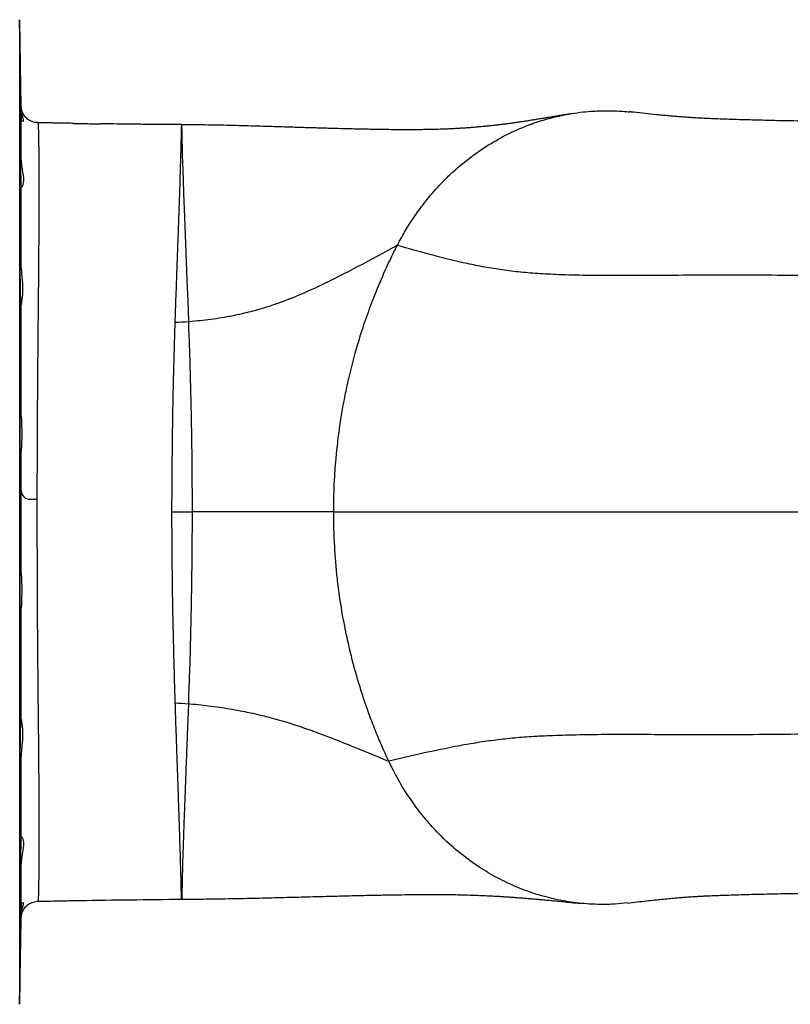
# Model space of a CAD drawing. Header units: millimetres. Extents: x 1152 to 5822, y 850 to 6158.
# Tile 6 of 12: x 3148 to 4059, y 968 to 2132. Entities that reach past the tile are written whole.
import ezdxf

# ---------------------------------------------------------------- set-up
doc = ezdxf.new("R2010")
doc.units = ezdxf.units.MM
doc.header["$LTSCALE"] = 2

msp = doc.modelspace()

# ---------------------------------------------------------------- linework, layer by layer
at = {"color": 7, "linetype": 'Continuous', "lineweight": 25}
for p, q in [((3150, 2030.2), (3148.2, 2132.5)), ((3150, 2030.3), (3150, 2030.2)), ((3339.8, 2008.4), (3339.8, 2008.4)), ((3158.6, 1565.4), (3160.1, 1565.4)), ((3584.6, 1255.6), (3584.6, 1255.7)), ((3339.5, 1092.6), (3339.9, 1092.6)), ((3148.2, 968.2), (3150, 1070.6)), ((3150, 1070.6), (3150, 1070.5))]:
    msp.add_line(p, q, dxfattribs=at)
at = {"color": 8, "linetype": 'Continuous', "lineweight": 25}
for p, q in [((3148.2, 2132.5), (3148.2, 968.2)), ((3150, 2029.8), (3150, 2030.3))]:
    msp.add_line(p, q, dxfattribs=at)
at = {"color": 8, "linetype": 'Continuous', "lineweight": 25, "flags": 128}
msp.add_lwpolyline([(3339.8, 2008.3), (3339.9, 2008.3), (3340.1, 2007.6), (3339.7, 2006.4), (3339.6, 2004.6), (3339.9, 2001.1), (3339.9, 1996.6), (3340.1, 1989.3), (3340.3, 1980.1), (3340.5, 1972.3), (3340.7, 1963.6), (3341, 1953.9), (3341.4, 1943.3), (3341.9, 1926.9), (3342.6, 1908.9), (3343.3, 1888.8), (3344.2, 1867.3), (3345, 1846.2), (3345.9, 1824), (3346.9, 1800.3), (3347.8, 1775.7), (3347.8, 1775.7), (3347.8, 1775.7)], dxfattribs=at)
at = {"color": 7, "linetype": 'Continuous', "lineweight": 25}
msp.add_arc((3160.1, 1575.4), 10, 180.0487, 269.9954, dxfattribs=at)
for points, knots in [([(3148.3, 2118.2), (3148.3, 2118.3), (3148.3, 2118.5), (3148.3, 2117.6), (3148.3, 2115.5), (3148.4, 2111.7), (3148.4, 2106.7), (3148.5, 2100.4), (3148.6, 2093.2), (3148.7, 2085.2), (3148.8, 2076.7), (3149, 2067.8), (3149.1, 2058.8), (3149.3, 2050), (3149.4, 2041.7), (3149.6, 2034), (3149.7, 2027.2), (3149.9, 2021.5), (3149.9, 2018), (3150, 2016.4), (3150, 2016)], [0, 0, 0, 0, 0.002079, 0.063113, 0.124147, 0.185179, 0.24621, 0.307243, 0.368276, 0.429315, 0.490354, 0.5514, 0.612447, 0.673501, 0.734555, 0.795612, 0.85667, 0.917724, 0.978778, 1, 1, 1, 1]), ([(3148.5, 2039.9), (3148.5, 2039.9), (3148.4, 2040.1), (3148.4, 2039.2), (3148.3, 2037.1), (3148.3, 2033.3), (3148.3, 2028.3), (3148.3, 2022.1), (3148.4, 2014.9), (3148.5, 2006.9), (3148.6, 1998.3), (3148.7, 1989.4), (3148.8, 1980.4), (3148.9, 1971.6), (3149.1, 1963.3), (3149.2, 1955.6), (3149.4, 1948.8), (3149.5, 1943.1), (3149.7, 1938.6), (3149.8, 1935.6), (3149.9, 1934.1), (3150, 1933.9), (3150, 1933.9)], [0, 0, 0, 0, 0.001754, 0.055358, 0.108962, 0.16256, 0.216158, 0.269752, 0.323347, 0.376943, 0.430538, 0.484139, 0.537739, 0.591346, 0.644953, 0.698567, 0.752181, 0.805798, 0.859415, 0.913031, 0.966646, 1, 1, 1, 1]), ([(3150, 1966.6), (3150, 1969), (3149.9, 1973.6), (3149.8, 1981.5), (3149.7, 1990), (3149.5, 1998.8), (3149.4, 2007.4), (3149.2, 2015.4), (3149.1, 2022.5), (3148.9, 2028.6), (3148.8, 2033.6), (3148.6, 2037.3), (3148.6, 2038.5), (3148.5, 2039.2)], [0, 0, 0, 0, 0.07816, 0.15632, 0.250048, 0.343775, 0.437518, 0.531261, 0.625012, 0.718762, 0.812511, 0.90626, 1, 1, 1, 1]), ([(3150, 2026.6), (3150, 2027.8), (3150, 2029.5), (3150, 2029.7), (3150, 2029.8)], [0, 0, 0, 0, 0.726795, 1, 1, 1, 1]), ([(3150, 2026.6), (3150.1, 2024.9), (3150.4, 2021.5), (3151.4, 2017.5), (3152.3, 2014.4), (3152.5, 2012.6), (3151.9, 2012.1), (3151, 2012.7), (3150.2, 2014.1), (3150.1, 2015.4), (3150, 2016)], [0, 0, 0, 0, 0.129058, 0.2615144, 0.3985519, 0.5396523, 0.673417, 0.8107753, 0.9047512, 1, 1, 1, 1]), ([(3169.6, 2010.8), (3169, 2010.8), (3167.3, 2010.8), (3164.5, 2011.4), (3161.5, 2012.5), (3158.8, 2014), (3156.5, 2015.8), (3154.6, 2017.8), (3153.1, 2019.9), (3152, 2022), (3151.1, 2024), (3150.6, 2025.8), (3150.3, 2027.4), (3150.1, 2028.5), (3150.1, 2029.2), (3150.1, 2029.5), (3150.1, 2029.6), (3150.1, 2029.6)], [0, 0, 0, 0, 0.056838, 0.168936, 0.274731, 0.374984, 0.470006, 0.559798, 0.644106, 0.722428, 0.793949, 0.857347, 0.909973, 0.947643, 0.975005, 0.996089, 1, 1, 1, 1]), ([(3150, 1966.6), (3150, 1971.9), (3150, 1982.4), (3150, 1995.7), (3150, 2007.3), (3150, 2013.1), (3150, 2016)], [0, 0, 0, 0, 0.247522, 0.495042, 0.747521, 1, 1, 1, 1]), ([(3798, 2021), (3796.2, 2020.7), (3792.3, 2020.1), (3786.5, 2019.1), (3781, 2018.1), (3776.5, 2017.3), (3772.5, 2016.7), (3768.3, 2016), (3763.3, 2015.1), (3757.5, 2014.2), (3751.8, 2013.3), (3746.5, 2012.5), (3741.6, 2011.7), (3736.6, 2011), (3731.5, 2010.3), (3726.1, 2009.5), (3721, 2008.9), (3716.3, 2008.3), (3711.9, 2007.8), (3707.2, 2007.2), (3702.2, 2006.7), (3696.7, 2006.2), (3691.2, 2005.7), (3686, 2005.2), (3681, 2004.8), (3676.5, 2004.5), (3671.9, 2004.2), (3667.1, 2003.9), (3662.1, 2003.6), (3656.9, 2003.3), (3651.9, 2003.1), (3647.5, 2003), (3643.5, 2002.8), (3639.4, 2002.7), (3634.6, 2002.6), (3628.8, 2002.5), (3621.9, 2002.4), (3614.2, 2002.4), (3606.1, 2002.3), (3598.2, 2002.4), (3590.5, 2002.4), (3583, 2002.5), (3575.5, 2002.6), (3568.1, 2002.7), (3560.5, 2002.9), (3551.6, 2003.1), (3540.8, 2003.3), (3527.7, 2003.6), (3512.5, 2004), (3495.3, 2004.5), (3476.3, 2005.1), (3454.1, 2005.8), (3428.8, 2006.5), (3400.4, 2007.4), (3370.7, 2008), (3350.3, 2008.3), (3339.9, 2008.3), (3339.8, 2008.3)], [0, 0, 0, 0, 0.014949, 0.033084, 0.048729, 0.061867, 0.072604, 0.083886, 0.099509, 0.117681, 0.13585, 0.151593, 0.166546, 0.181987, 0.198221, 0.215653, 0.232811, 0.247173, 0.260144, 0.275112, 0.291809, 0.308818, 0.32602, 0.342278, 0.356367, 0.369786, 0.381932, 0.39552, 0.409573, 0.423674, 0.437598, 0.449317, 0.458322, 0.468251, 0.47964, 0.49291, 0.508226, 0.525274, 0.542275, 0.559002, 0.574058, 0.588812, 0.603233, 0.617289, 0.630959, 0.645978, 0.666229, 0.689819, 0.71663, 0.746456, 0.778968, 0.813766, 0.857952, 0.904068, 0.9514, 0.999484, 1, 1, 1, 1]), ([(3751, 2008.3), (3751, 2008.3), (3751, 2008.3), (3751, 2008.3), (3751.1, 2008.3), (3751.2, 2008.4), (3751.7, 2008.5), (3752.8, 2009), (3754.7, 2009.6), (3757.7, 2010.7), (3761.9, 2012.1), (3767.6, 2013.9), (3772.6, 2015.3), (3776.3, 2016.3), (3778.2, 2016.8), (3779.9, 2017.2), (3781.6, 2017.7), (3783.5, 2018.1), (3785.7, 2018.6), (3788, 2019.1), (3790.4, 2019.6), (3792.9, 2020.1), (3795.4, 2020.6), (3798, 2021.1), (3804.3, 2022.1), (3813.7, 2023.4), (3825.4, 2024.4), (3834.6, 2024.8), (3841.3, 2024.9), (3845.4, 2024.9), (3848.1, 2024.8), (3849.7, 2024.8), (3850.9, 2024.8), (3854.7, 2024.6), (3860.9, 2024.3), (3866.7, 2023.7), (3869.6, 2023.4)], [0, 0, 0, 0, 0.000007, 0.000068, 0.000239, 0.000889, 0.003424, 0.013428, 0.030016, 0.053194, 0.091601, 0.140429, 0.19973, 0.220452, 0.23459, 0.249002, 0.263689, 0.278652, 0.298139, 0.318079, 0.338473, 0.359325, 0.380636, 0.402409, 0.424647, 0.540096, 0.638328, 0.719096, 0.768016, 0.806781, 0.82231, 0.83525, 0.845588, 0.853311, 0.928571, 1, 1, 1, 1]), ([(5797, 1791.7), (5796, 1796.1), (5794, 1804.6), (5790.1, 1816.8), (5785.8, 1827.9), (5781.2, 1838), (5776.5, 1847.1), (5770.9, 1856.5), (5764.7, 1866), (5758.3, 1874.5), (5753, 1880.9), (5748.8, 1885.7), (5744.9, 1889.8), (5741.6, 1893.2), (5738.4, 1896.2), (5735.1, 1899.3), (5731.3, 1902.7), (5726.6, 1906.7), (5721.2, 1911), (5715.2, 1915.3), (5709.3, 1919.3), (5703.8, 1922.8), (5698.6, 1925.9), (5693.7, 1928.6), (5689.1, 1931), (5685, 1933), (5680.6, 1935.1), (5675.5, 1937.4), (5670.2, 1939.7), (5664.6, 1941.9), (5658.8, 1944), (5653.2, 1945.8), (5648.1, 1947.5), (5643.9, 1948.7), (5640.7, 1949.7), (5637, 1950.7), (5632, 1952), (5625.5, 1953.6), (5619.9, 1954.9), (5615, 1956), (5611.2, 1956.8), (5606.9, 1957.7), (5602.4, 1958.5), (5598.3, 1959.3), (5594.7, 1960), (5591.1, 1960.6), (5587, 1961.3), (5582.5, 1962.1), (5577.8, 1962.8), (5573.3, 1963.5), (5568.2, 1964.3), (5562.5, 1965.1), (5556, 1966), (5549.3, 1966.8), (5541.9, 1967.8), (5533.6, 1968.8), (5524.9, 1969.7), (5517.1, 1970.6), (5510.6, 1971.2), (5505.8, 1971.7), (5501.3, 1972.1), (5496.8, 1972.5), (5491.8, 1973), (5486.3, 1973.5), (5480.4, 1974), (5470.9, 1974.7), (5457.9, 1975.7), (5441.1, 1976.9), (5423.9, 1978.1), (5407, 1979.1), (5390.5, 1980), (5374, 1980.9), (5357, 1981.7), (5339.4, 1982.5), (5321.8, 1983.3), (5304.8, 1984), (5288, 1984.7), (5270.3, 1985.3), (5250.8, 1986), (5228.8, 1986.7), (5204.8, 1987.5), (5178.8, 1988.3), (5150.8, 1989.1), (5121.5, 1989.9), (5090.8, 1990.7), (5058.9, 1991.4), (5025.7, 1992.2), (4991.9, 1993), (4955, 1993.8), (4914.9, 1994.6), (4871.8, 1995.5), (4828.8, 1996.3), (4786.1, 1997.2), (4743.8, 1998), (4702.2, 1998.8), (4661.3, 1999.6), (4620.8, 2000.5), (4583.1, 2001.2), (4548.5, 2002), (4517.5, 2002.7), (4488.6, 2003.3), (4461.7, 2004), (4436.8, 2004.5), (4412.6, 2005.1), (4389.3, 2005.6), (4367.2, 2006.2), (4347.6, 2006.6), (4333, 2007), (4322.4, 2007.2), (4314.4, 2007.4), (4305.5, 2007.6), (4295.1, 2007.8), (4283.4, 2008.1), (4269.4, 2008.4), (4253.1, 2008.8), (4234.2, 2009.2), (4213.5, 2009.7), (4192, 2010.2), (4170.1, 2010.6), (4148.9, 2011.1), (4128.5, 2011.5), (4109.4, 2011.8), (4091.7, 2012.2), (4075.3, 2012.5), (4060.3, 2012.8), (4047.1, 2013), (4035, 2013.3), (4023.5, 2013.6), (4011.5, 2013.9), (3999.1, 2014.2), (3987.3, 2014.6), (3976.2, 2015), (3966.3, 2015.4), (3957.4, 2015.8), (3949.9, 2016.2), (3943.5, 2016.6), (3937.7, 2017), (3932.2, 2017.4), (3927, 2017.8), (3921.5, 2018.2), (3915.5, 2018.7), (3908.6, 2019.4), (3899.3, 2020.3), (3887.8, 2021.5), (3877.4, 2022.6), (3871, 2023.3), (3869.6, 2023.5)], [0, 0, 0, 0, 0.005304, 0.010234, 0.014809, 0.01905, 0.022981, 0.026625, 0.031617, 0.03615, 0.039549, 0.042673, 0.045266, 0.047335, 0.048909, 0.050677, 0.053026, 0.055695, 0.058857, 0.062392, 0.065666, 0.068589, 0.071163, 0.074115, 0.076435, 0.078709, 0.08182, 0.085172, 0.08894, 0.093091, 0.097658, 0.102621, 0.107004, 0.110501, 0.113125, 0.115389, 0.120916, 0.126861, 0.133812, 0.13716, 0.140923, 0.145102, 0.149568, 0.153588, 0.15675, 0.159801, 0.163754, 0.168195, 0.172451, 0.176475, 0.180269, 0.18606, 0.191465, 0.196904, 0.203104, 0.209914, 0.216753, 0.223445, 0.227464, 0.230908, 0.233881, 0.237036, 0.24049, 0.244244, 0.248294, 0.252569, 0.262951, 0.273452, 0.283783, 0.29345, 0.302502, 0.311352, 0.320098, 0.329453, 0.338271, 0.346549, 0.354302, 0.362262, 0.371398, 0.381259, 0.39185, 0.403124, 0.415066, 0.427678, 0.440186, 0.453296, 0.466887, 0.480431, 0.493867, 0.51081, 0.527581, 0.544183, 0.56062, 0.576897, 0.592732, 0.608425, 0.623981, 0.639383, 0.65219, 0.664319, 0.675724, 0.68642, 0.696417, 0.705722, 0.715805, 0.724935, 0.733112, 0.740336, 0.743434, 0.74667, 0.750495, 0.754912, 0.759926, 0.765538, 0.772928, 0.781165, 0.790259, 0.800222, 0.809863, 0.819723, 0.829127, 0.838055, 0.846473, 0.854367, 0.86173, 0.86856, 0.874364, 0.88045, 0.887005, 0.894019, 0.901488, 0.908056, 0.914829, 0.92138, 0.927554, 0.933082, 0.937953, 0.94302, 0.947841, 0.952739, 0.958358, 0.964716, 0.971811, 0.983952, 0.996354, 1, 1, 1, 1]), ([(3211.7, 2009.9), (3210.5, 2009.9), (3207.9, 2010), (3204.3, 2010), (3201.1, 2010.1), (3197.8, 2010.1), (3192.9, 2010.2), (3185.6, 2010.4), (3177.6, 2010.5), (3171.9, 2010.6), (3169.6, 2010.7)], [0, 0, 0, 0, 0.083756, 0.188871, 0.250992, 0.313375, 0.426113, 0.599559, 0.833708, 1, 1, 1, 1]), ([(3211.7, 2009.9), (3211.7, 2009.9), (3212.5, 2009.9), (3214.7, 2009.8), (3218.2, 2009.8), (3222.1, 2009.7), (3226.3, 2009.6), (3230.7, 2009.5), (3235, 2009.5), (3239.4, 2009.4), (3242.5, 2009.4), (3244, 2009.4), (3244.3, 2009.4)], [0, 0, 0, 0, 0.004708, 0.123633, 0.245992, 0.36509, 0.487639, 0.606767, 0.729352, 0.848461, 0.971023, 1, 1, 1, 1]), ([(3339.8, 2008.4), (3332.7, 2008.4), (3318.9, 2008.5), (3298.9, 2008.7), (3280.4, 2008.9), (3264, 2009.1), (3252.2, 2009.3), (3245.9, 2009.4), (3244.3, 2009.4)], [0, 0, 0, 0, 0.221344, 0.435637, 0.628701, 0.800542, 0.951162, 1, 1, 1, 1]), ([(3594.8, 1865.8), (3595.8, 1867.7), (3599.7, 1875.1), (3608.9, 1891.1), (3620.4, 1907.9), (3634.5, 1925.7), (3647.1, 1939.7), (3663.9, 1955.9), (3678.6, 1968), (3697.3, 1981.3), (3717.2, 1993.4), (3736.6, 2002.7), (3748.1, 2007.2), (3750.7, 2008.2), (3751, 2008.3)], [0.610202, 0.610202, 0.610202, 0.610202, 0.6151066, 0.62912, 0.6532242, 0.6652244, 0.6877111, 0.7032, 0.7293842, 0.7414229, 0.7690106, 0.796953, 0.8045209, 0.8053762, 0.8053762, 0.8053762, 0.8053762]), ([(3150, 1966.6), (3150, 1964.2), (3150.2, 1961.9), (3150.8, 1957.5), (3151.2, 1955.3), (3151.8, 1951.3), (3152.2, 1949.4), (3152.6, 1946), (3152.8, 1944.4), (3152.8, 1942.2), (3152.7, 1941.5), (3152.6, 1940.2), (3152.5, 1939.6), (3152.2, 1937.9), (3151.8, 1937), (3151.3, 1935.8), (3151.2, 1935.5), (3150.8, 1934.9), (3150.7, 1934.7), (3150.2, 1934.1), (3150, 1933.9), (3150, 1933.9)], [0, 0, 0, 0, 0.125, 0.125, 0.25, 0.25, 0.375, 0.375, 0.5, 0.5, 0.5625, 0.5625, 0.625, 0.625, 0.75, 0.75, 0.8125, 0.8125, 0.875, 0.875, 1, 1, 1, 1]), ([(3150, 1839.3), (3150, 1846.8), (3150, 1861.3), (3150, 1881.3), (3150, 1899.9), (3150, 1917.6), (3150, 1928.4), (3150, 1933.9)], [0, 0, 0, 0, 0.21429, 0.409472, 0.604655, 0.802327, 1, 1, 1, 1]), ([(3150, 1839.3), (3150, 1841.7), (3149.9, 1846.7), (3149.8, 1854.5), (3149.7, 1862.5), (3149.6, 1870.5), (3149.4, 1877.6), (3149.3, 1883.8), (3149.1, 1888.7), (3149, 1892.4), (3148.8, 1894.6), (3148.7, 1895.3), (3148.6, 1894.5), (3148.5, 1892.2), (3148.4, 1888.5), (3148.3, 1883.4), (3148.3, 1877.2), (3148.3, 1870), (3148.3, 1862), (3148.4, 1853.4), (3148.4, 1844.6), (3148.5, 1835.6), (3148.6, 1826.8), (3148.7, 1818.5), (3148.9, 1810.8), (3149, 1804), (3149.2, 1798.3), (3149.3, 1793.8), (3149.5, 1790.7), (3149.6, 1789), (3149.8, 1788.9), (3149.9, 1790.2), (3150, 1792.2), (3150, 1794.1), (3150, 1795)], [0, 0, 0, 0, 0.026569, 0.053139, 0.085307, 0.117475, 0.149649, 0.181823, 0.213999, 0.246176, 0.278353, 0.31053, 0.342704, 0.374878, 0.407048, 0.439218, 0.471384, 0.50355, 0.535713, 0.567877, 0.600041, 0.632205, 0.664372, 0.696538, 0.728708, 0.760879, 0.793053, 0.825228, 0.857405, 0.889582, 0.921759, 0.953935, 0.976968, 1, 1, 1, 1]), ([(3347.8, 1775.7), (3348.2, 1775.7), (3357.1, 1776.4), (3374.3, 1778.2), (3395.3, 1781.6), (3414.2, 1785.6), (3424.7, 1788.3), (3436.6, 1791.7), (3442.1, 1793.4), (3466, 1801.5), (3484.6, 1809.2), (3532.5, 1832.1), (3563.9, 1849), (3594.8, 1865.8)], [0.5154863, 0.5154863, 0.5154863, 0.5154863, 0.5177175, 0.5640664, 0.6099118, 0.6335626, 0.6709803, 0.6709803, 0.7031813, 0.7031813, 0.8125533, 0.8140428, 1, 1, 1, 1]), ([(3519.5, 1550.4), (3519.5, 1551.2), (3519.5, 1552), (3519.5, 1554.4), (3519.6, 1567.5), (3520.2, 1586.3), (3522.4, 1616.5), (3525.9, 1648.2), (3531.3, 1680.1), (3538, 1711.9), (3544.5, 1737.3), (3552.8, 1764.7), (3560.7, 1787.9), (3570.7, 1813.9), (3581.1, 1838), (3589.5, 1855.4), (3593.8, 1863.8), (3594.7, 1865.5)], [0.8055834, 0.8055834, 0.8055834, 0.8055834, 0.8068936, 0.8068936, 0.8095116, 0.8278542, 0.8368292, 0.8577143, 0.8789931, 0.8898739, 0.9123058, 0.9246114, 0.94164, 0.9581186, 0.979028, 0.9957519, 1, 1, 1, 1]), ([(3150, 1839.3), (3150.1, 1836.6), (3150.4, 1831.1), (3151.3, 1823.1), (3151.8, 1815.4), (3151.7, 1808.4), (3151, 1802.4), (3150.2, 1798), (3150.1, 1795.8), (3150, 1795)], [0, 0, 0, 0, 0.148316, 0.296778, 0.452954, 0.609069, 0.758066, 0.907085, 1, 1, 1, 1]), ([(3150.1, 1664.1), (3150.1, 1672.8), (3150.1, 1690.2), (3150.1, 1714.1), (3150.1, 1736.1), (3150.1, 1756.1), (3150, 1775.8), (3150, 1788.6), (3150, 1795)], [0, 0, 0, 0, 0.190519, 0.381594, 0.535602, 0.689612, 0.844809, 1, 1, 1, 1]), ([(3328.3, 1550.4), (3328.3, 1561.7), (3328.4, 1584.4), (3328.7, 1618.3), (3329.1, 1651.7), (3329.6, 1681.4), (3330.2, 1707.6), (3330.8, 1730.3), (3331.4, 1752.8), (3331.9, 1767.5), (3332.1, 1774.9)], [0, 0, 0, 0, 0.147521, 0.295582, 0.441114, 0.587156, 0.690013, 0.792871, 0.896436, 1, 1, 1, 1]), ([(3347.8, 1775.7), (3347.8, 1775.7), (3347.8, 1766.2), (3348.9, 1746.1), (3349.6, 1716), (3350.5, 1684.7), (3351.2, 1652.2), (3351.7, 1618.6), (3352, 1584.6), (3352, 1561.8), (3352, 1550.4)], [0, 0, 0, 0, 0.000001, 0.137546, 0.275197, 0.412741, 0.558548, 0.704354, 0.852177, 1, 1, 1, 1]), ([(3150.1, 1664.1), (3150.1, 1664.3), (3150.1, 1667.4), (3150, 1673.3), (3149.9, 1681.2), (3149.8, 1688.4), (3149.6, 1694.5), (3149.5, 1699.5), (3149.3, 1703.1), (3149.2, 1705.3), (3149, 1706), (3148.9, 1705.2), (3148.7, 1702.9), (3148.6, 1699.2), (3148.5, 1694.2), (3148.4, 1688), (3148.4, 1680.8), (3148.3, 1672.8), (3148.3, 1664.2), (3148.3, 1655.3), (3148.4, 1646.3), (3148.4, 1637.6), (3148.5, 1629.2), (3148.6, 1621.5), (3148.7, 1614.7), (3148.8, 1609), (3149, 1604.5), (3149.1, 1601.5), (3149.3, 1599.8), (3149.4, 1599.7), (3149.6, 1601), (3149.7, 1603.9), (3149.9, 1608.4), (3150, 1614.8), (3150.1, 1620.4), (3150.1, 1623.2)], [0, 0, 0, 0, 0.001937, 0.032745, 0.063553, 0.094365, 0.125177, 0.155995, 0.186812, 0.217633, 0.248454, 0.279276, 0.310098, 0.340917, 0.371736, 0.402551, 0.433366, 0.464178, 0.494989, 0.525798, 0.556607, 0.587416, 0.618225, 0.649036, 0.679847, 0.710661, 0.741476, 0.772294, 0.803113, 0.833934, 0.864755, 0.895577, 0.926398, 0.964856, 1, 1, 1, 1]), ([(3150.1, 1664.1), (3150.2, 1661.3), (3150.3, 1655.5), (3150.8, 1646.7), (3150.7, 1638), (3150.3, 1630.1), (3150.2, 1625.3), (3150.1, 1623.2)], [0, 0, 0, 0, 0.201163, 0.40792, 0.611825, 0.82188, 1, 1, 1, 1]), ([(3150.1, 1477.6), (3150.1, 1489.6), (3150.1, 1513.8), (3150.1, 1538.3), (3150.1, 1562.7), (3150.1, 1587.1), (3150.1, 1611.1), (3150.1, 1623.2)], [0, 0, 0, 0, 0.249328, 0.500004, 0.503437, 0.751059, 1, 1, 1, 1]), ([(3160.1, 1565.4), (3160.2, 1565.4), (3160.5, 1565.4), (3162, 1565.4), (3164.5, 1565.4), (3166.6, 1565.4), (3167.7, 1565.4)], [0, 0, 0, 0, 0.225894, 0.484079, 0.742036, 1, 1, 1, 1]), ([(3332.2, 1324.6), (3331.8, 1335.6), (3331.2, 1357.7), (3330.3, 1391.7), (3329.5, 1426.1), (3329, 1456.6), (3328.7, 1483), (3328.5, 1505.4), (3328.3, 1527.8), (3328.3, 1542.8), (3328.3, 1550.4)], [0, 0, 0, 0, 0.154117, 0.308829, 0.460588, 0.612923, 0.709386, 0.805849, 0.902924, 1, 1, 1, 1]), ([(3328.3, 1550.4), (3332.3, 1550.4), (3336.4, 1550.4), (3344.3, 1550.4), (3348.2, 1550.4), (3352, 1550.4)], [0, 0, 0, 0, 0.5, 0.5, 1, 1, 1, 1]), ([(3352, 1550.4), (3352, 1540.3), (3352, 1520.2), (3351.7, 1490.2), (3351.3, 1458.6), (3350.7, 1425.6), (3349.8, 1391), (3349, 1357.1), (3347.7, 1334.5), (3347.7, 1323.7), (3347.7, 1323.7)], [0, 0, 0, 0, 0.1290084, 0.2581143, 0.387125, 0.5391799, 0.6912379, 0.8456185, 0.9999994, 1, 1, 1, 1]), ([(3519.5, 1550.4), (3498.4, 1550.4), (3477, 1550.4), (3442.7, 1550.4), (3428.6, 1550.4), (3409.3, 1550.4), (3404.9, 1550.4), (3395, 1550.4), (3386.2, 1550.4), (3370.4, 1550.4), (3359.6, 1550.4), (3352.2, 1550.4), (3352, 1550.4)], [0.5627258, 0.5627258, 0.5627258, 0.5627258, 0.748683, 0.7501725, 0.8595445, 0.8595445, 0.8917454, 0.8917454, 0.9291632, 0.952814, 0.9986594, 1, 1, 1, 1]), ([(3519.5, 1550.4), (3573.6, 1550.4), (3629.7, 1550.4), (3684.4, 1550.4), (3756.8, 1550.4), (3835.7, 1550.4), (3924.4, 1550.4), (4108.5, 1550.4), (4327.8, 1550.4), (4556, 1550.4), (4775.3, 1550.4), (5048.3, 1550.4), (5290.2, 1550.4), (5472.7, 1550.4), (5615.5, 1550.4), (5706.4, 1550.4), (5788, 1550.4), (5821.4, 1550.4), (5822.4, 1550.4)], [0.4317293, 0.4317293, 0.4317293, 0.4317293, 0.4748302, 0.4776449, 0.4776449, 0.5357062, 0.5357062, 0.5367961, 0.6582623, 0.6594469, 0.6594469, 0.7760639, 0.8052981, 0.8052981, 0.889734, 0.9123045, 0.9123045, 1, 1, 1, 1]), ([(3584.6, 1255.7), (3580.6, 1264.1), (3573.9, 1279.2), (3565.2, 1300.9), (3557.3, 1322.6), (3550.7, 1342.8), (3543.2, 1368.5), (3536, 1397), (3529.1, 1432.5), (3524.7, 1462.6), (3521.6, 1492.8), (3519.9, 1520), (3519.5, 1541.3), (3519.5, 1550.4)], [0, 0, 0, 0, 0.0208494, 0.036532, 0.0494982, 0.0680069, 0.0785372, 0.1007779, 0.1222751, 0.1432614, 0.1536356, 0.1742915, 0.1898169, 0.1898169, 0.1898169, 0.1898169]), ([(3150.1, 1477.6), (3150.1, 1479.7), (3150, 1484.1), (3149.9, 1489.8), (3149.8, 1494.6), (3149.7, 1498.3), (3149.5, 1500.5), (3149.4, 1501.2), (3149.2, 1500.4), (3149.1, 1498.1), (3148.9, 1494.4), (3148.8, 1489.3), (3148.6, 1483.1), (3148.5, 1475.9), (3148.5, 1467.9), (3148.4, 1459.4), (3148.3, 1450.5), (3148.3, 1441.5), (3148.3, 1432.7), (3148.3, 1424.4), (3148.4, 1416.7), (3148.5, 1409.9), (3148.6, 1404.2), (3148.7, 1399.7), (3148.8, 1396.6), (3148.9, 1394.9), (3149.1, 1394.8), (3149.2, 1396.2), (3149.4, 1399), (3149.6, 1403.6), (3149.7, 1409.7), (3149.9, 1417.1), (3150, 1424.1), (3150, 1430.6), (3150.1, 1434.6), (3150.1, 1436.6)], [0, 0, 0, 0, 0.028138, 0.056276, 0.087085, 0.117895, 0.14871, 0.179524, 0.210343, 0.241162, 0.271982, 0.302801, 0.333619, 0.364437, 0.395251, 0.426065, 0.456875, 0.487686, 0.518493, 0.549301, 0.580107, 0.610914, 0.641723, 0.672531, 0.703343, 0.734155, 0.764971, 0.795787, 0.826606, 0.857425, 0.895885, 0.926697, 0.95751, 0.978755, 1, 1, 1, 1]), ([(3150.1, 1477.6), (3150.2, 1475.1), (3150.3, 1470.1), (3150.8, 1461.8), (3150.7, 1453.1), (3150.3, 1444.6), (3150.2, 1439.1), (3150.1, 1436.6)], [0, 0, 0, 0, 0.201182, 0.407961, 0.611881, 0.821951, 1, 1, 1, 1]), ([(3150, 1305.7), (3150, 1312.6), (3150, 1326.3), (3150.1, 1347.6), (3150.1, 1369.4), (3150.1, 1391.6), (3150.1, 1414), (3150.1, 1429), (3150.1, 1436.6)], [0, 0, 0, 0, 0.166546, 0.333098, 0.501167, 0.669236, 0.834437, 1, 1, 1, 1]), ([(3347.7, 1323.7), (3348.3, 1323.7), (3357.5, 1322.9), (3375, 1321), (3395.8, 1317.9), (3414.5, 1314.4), (3424.9, 1312.2), (3436.5, 1309.4), (3441.8, 1308), (3464.9, 1301.8), (3482.5, 1296.1), (3527.3, 1279.4), (3556.2, 1267.5), (3584.6, 1255.6)], [0.5143218, 0.5143218, 0.5143218, 0.5143218, 0.5177175, 0.5640664, 0.6099118, 0.6335626, 0.6709803, 0.6709803, 0.7031813, 0.7031813, 0.8125533, 0.8140428, 1, 1, 1, 1]), ([(3866.5, 1088), (3870.5, 1088.4), (3878.1, 1089.3), (3888.8, 1090.5), (3898.5, 1091.6), (3907.2, 1092.5), (3915, 1093.3), (3921.8, 1093.9), (3927.5, 1094.3), (3932.3, 1094.7), (3936.1, 1095), (3939.8, 1095.3), (3943.7, 1095.5), (3948.1, 1095.8), (3952.7, 1096.1), (3957.2, 1096.3), (3962.2, 1096.5), (3968.5, 1096.8), (3976.9, 1097.1), (3987, 1097.5), (3998.3, 1097.8), (4014.3, 1098.3), (4035, 1098.8), (4061, 1099.3), (4087.4, 1099.8), (4113.7, 1100.3), (4139.2, 1100.7), (4163.9, 1101.2), (4187.8, 1101.7), (4211.9, 1102.3), (4237.3, 1102.8), (4264.8, 1103.4), (4293, 1104.1), (4321.5, 1104.8), (4350.2, 1105.5), (4380.7, 1106.2), (4413, 1107), (4447.1, 1107.8), (4482.3, 1108.6), (4518.7, 1109.4), (4555.8, 1110.3), (4593.4, 1111.1), (4630.6, 1111.9), (4667.4, 1112.6), (4703.8, 1113.4), (4739.5, 1114.1), (4773.9, 1114.7), (4806.8, 1115.4), (4838.3, 1116), (4870, 1116.6), (4901.7, 1117.3), (4933.2, 1117.9), (4962.6, 1118.6), (4990.9, 1119.2), (5019.2, 1119.8), (5048.9, 1120.5), (5080.4, 1121.3), (5113.6, 1122.1), (5142.9, 1122.9), (5167.9, 1123.6), (5188.5, 1124.2), (5209.5, 1124.9), (5230.9, 1125.5), (5252.3, 1126.3), (5273.1, 1127), (5293.6, 1127.8), (5312.9, 1128.5), (5330.8, 1129.3), (5346.5, 1130), (5360.2, 1130.7), (5372, 1131.3), (5381.9, 1131.8), (5389.5, 1132.2), (5395.8, 1132.5), (5401.6, 1132.9), (5408.5, 1133.2), (5416.3, 1133.7), (5425, 1134.2), (5433.9, 1134.8), (5445, 1135.6), (5457.4, 1136.4), (5471.1, 1137.5), (5482.4, 1138.4), (5492, 1139.2), (5499.7, 1139.9), (5506.8, 1140.6), (5513.2, 1141.2), (5519.5, 1141.9), (5526.3, 1142.6), (5532.6, 1143.3), (5538, 1143.9), (5542.3, 1144.4), (5546.1, 1144.9), (5549.7, 1145.4), (5553.5, 1145.8), (5557.8, 1146.4), (5562.9, 1147.1), (5568.3, 1147.9), (5573.6, 1148.6), (5578.5, 1149.4), (5583.4, 1150.2), (5588.1, 1150.9), (5592.8, 1151.7), (5597.1, 1152.5), (5600.9, 1153.2), (5604.4, 1153.8), (5607.7, 1154.5), (5610.9, 1155.1), (5614.2, 1155.8), (5618, 1156.6), (5622.8, 1157.7), (5628.8, 1159.1), (5636.2, 1160.9), (5642.7, 1162.7), (5648.3, 1164.3), (5652, 1165.5), (5655.2, 1166.5), (5657.8, 1167.4), (5660.4, 1168.3), (5663.9, 1169.5), (5668.9, 1171.4), (5674.6, 1173.6), (5680.3, 1176.1), (5685.5, 1178.5), (5690.2, 1180.8), (5695.2, 1183.4), (5701.2, 1186.7), (5708.6, 1191.2), (5716.7, 1196.5), (5725.1, 1202.7), (5732.5, 1208.7), (5738.3, 1213.8), (5743.2, 1218.5), (5749.1, 1224.5), (5756, 1232.1), (5763.1, 1240.9), (5770.2, 1250.9), (5777.1, 1262), (5783.8, 1274.7), (5790.2, 1289.2), (5795.9, 1305.5), (5798.6, 1317.2), (5800, 1323.3)], [0, 0, 0, 0, 0.010905, 0.020839, 0.029794, 0.037766, 0.044745, 0.050724, 0.055694, 0.059648, 0.062933, 0.065996, 0.069461, 0.073332, 0.077285, 0.080756, 0.083735, 0.088453, 0.093933, 0.100188, 0.107027, 0.113858, 0.127138, 0.140223, 0.153262, 0.165799, 0.177757, 0.189096, 0.199826, 0.210227, 0.221395, 0.233349, 0.246084, 0.257501, 0.269478, 0.28202, 0.295133, 0.308827, 0.323116, 0.337153, 0.351761, 0.366487, 0.380811, 0.394665, 0.408845, 0.4225, 0.435635, 0.448253, 0.460354, 0.471939, 0.48493, 0.497204, 0.50876, 0.519596, 0.530704, 0.542654, 0.555453, 0.569103, 0.583616, 0.592146, 0.600957, 0.610055, 0.619432, 0.629048, 0.638837, 0.648111, 0.657813, 0.666634, 0.674579, 0.681651, 0.68785, 0.693178, 0.697637, 0.700273, 0.703505, 0.707335, 0.711764, 0.716796, 0.722266, 0.727574, 0.736736, 0.745164, 0.753601, 0.759023, 0.76458, 0.769634, 0.774024, 0.778352, 0.783441, 0.789179, 0.792916, 0.796341, 0.799451, 0.802246, 0.805241, 0.80889, 0.813193, 0.818053, 0.823044, 0.827288, 0.831367, 0.836082, 0.840238, 0.844467, 0.848104, 0.851128, 0.854483, 0.857554, 0.860564, 0.864055, 0.868274, 0.874305, 0.881298, 0.888892, 0.892465, 0.89575, 0.898507, 0.900732, 0.902422, 0.905113, 0.908667, 0.912971, 0.916974, 0.920595, 0.923631, 0.926104, 0.929628, 0.933797, 0.938624, 0.943452, 0.94804, 0.95047, 0.953089, 0.956348, 0.960324, 0.965031, 0.969518, 0.974525, 0.980061, 0.986139, 0.992777, 1, 1, 1, 1]), ([(3150, 1305.7), (3150, 1306.8), (3150, 1309.2), (3149.8, 1311.2), (3149.7, 1311.9), (3149.6, 1311.1), (3149.4, 1308.8), (3149.3, 1305.1), (3149.1, 1300.1), (3149, 1293.9), (3148.8, 1286.7), (3148.7, 1278.7), (3148.6, 1270.1), (3148.5, 1261.2), (3148.4, 1252.2), (3148.3, 1243.5), (3148.3, 1235.1), (3148.3, 1227.4), (3148.3, 1220.6), (3148.4, 1214.9), (3148.4, 1210.4), (3148.5, 1207.3), (3148.6, 1205.7), (3148.7, 1205.6), (3148.9, 1206.9), (3149, 1209.8), (3149.2, 1214.3), (3149.4, 1220.5), (3149.5, 1227.9), (3149.7, 1235.6), (3149.8, 1244), (3149.9, 1252.7), (3150, 1258.5), (3150, 1261.4)], [0, 0, 0, 0, 0.027921, 0.060096, 0.092271, 0.124451, 0.156632, 0.188816, 0.221001, 0.253188, 0.285374, 0.317559, 0.349744, 0.381925, 0.414107, 0.446283, 0.478461, 0.510635, 0.542808, 0.574981, 0.607154, 0.639328, 0.671502, 0.70368, 0.735858, 0.76804, 0.800221, 0.840375, 0.872559, 0.904743, 0.936928, 0.969113, 1, 1, 1, 1]), ([(3150, 1305.7), (3150.2, 1304.4), (3150.4, 1301.6), (3151.3, 1296.2), (3151.8, 1289.7), (3151.7, 1282.4), (3151, 1274.6), (3150.2, 1267.6), (3150.1, 1263.1), (3150, 1261.4)], [0, 0, 0, 0, 0.148074, 0.296294, 0.45224, 0.608122, 0.756895, 0.905694, 1, 1, 1, 1]), ([(3150, 1166.8), (3150, 1173.2), (3150, 1185.9), (3150, 1207.1), (3150, 1229.8), (3150, 1248.2), (3150, 1259), (3150, 1261.4)], [0, 0, 0, 0, 0.231012, 0.462022, 0.697205, 0.932387, 1, 1, 1, 1]), ([(3866.5, 1088.1), (3861.8, 1087.6), (3851.3, 1086.4), (3832.2, 1086.1), (3809.3, 1087.4), (3784.1, 1091.4), (3759.6, 1097.8), (3736, 1106.4), (3713.2, 1117.3), (3691.3, 1130.2), (3670.4, 1145.3), (3652, 1161.4), (3635.8, 1178), (3621.6, 1194.9), (3608.2, 1213.4), (3595.6, 1233.6), (3588.3, 1248.2), (3584.6, 1255.6)], [0, 0, 0, 0, 0.041394, 0.093018, 0.168837, 0.243392, 0.317094, 0.39024, 0.463117, 0.535996, 0.609134, 0.682935, 0.742898, 0.804099, 0.866985, 0.932067, 1, 1, 1, 1]), ([(3150, 1166.8), (3150, 1166.8), (3150, 1166.8), (3149.9, 1166.3), (3149.8, 1164), (3149.6, 1160.3), (3149.5, 1155.2), (3149.3, 1149), (3149.2, 1141.8), (3149, 1133.8), (3148.9, 1125.2), (3148.7, 1116.3), (3148.6, 1107.4), (3148.5, 1098.6), (3148.4, 1090.2), (3148.4, 1082.6), (3148.3, 1075.8), (3148.3, 1070.1), (3148.3, 1065.6), (3148.4, 1062.5), (3148.4, 1060.9), (3148.4, 1061), (3148.5, 1061)], [0, 0, 0, 0, 0.003067, 0.056681, 0.110295, 0.163918, 0.217541, 0.271172, 0.324803, 0.378438, 0.432073, 0.485706, 0.539339, 0.592966, 0.646593, 0.700213, 0.753833, 0.807447, 0.861062, 0.914674, 0.968286, 1, 1, 1, 1]), ([(3150, 1166.8), (3150.1, 1166.7), (3150.4, 1166.5), (3151.5, 1164.7), (3152.5, 1161.8), (3152.9, 1157.7), (3152.4, 1152.6), (3151.4, 1146.8), (3150.3, 1140.6), (3150.1, 1136.2), (3150, 1134)], [0, 0, 0, 0, 0.122691, 0.245574, 0.376578, 0.507429, 0.638267, 0.769258, 0.88471, 1, 1, 1, 1]), ([(3148.5, 1061), (3148.5, 1061.3), (3148.6, 1062), (3148.7, 1064.9), (3148.8, 1069.5), (3149, 1075.6), (3149.2, 1083), (3149.3, 1090.8), (3149.5, 1099.2), (3149.6, 1108), (3149.8, 1116.9), (3149.9, 1125.8), (3150, 1131.3), (3150, 1134)], [0, 0, 0, 0, 0.089094, 0.178197, 0.2673, 0.378444, 0.467573, 0.556702, 0.645829, 0.734958, 0.824087, 0.913214, 1, 1, 1, 1]), ([(3150, 1084.7), (3150, 1087.6), (3150, 1093.3), (3150, 1104.7), (3150, 1118), (3150, 1128.7), (3150, 1134)], [0, 0, 0, 0, 0.247526, 0.495051, 0.747525, 1, 1, 1, 1]), ([(3339.9, 1092.5), (3349.5, 1092.6), (3369.2, 1092.7), (3398.7, 1093.2), (3428.1, 1093.8), (3456.9, 1094.5), (3484.6, 1095.3), (3510.7, 1095.9), (3535, 1096.6), (3557.4, 1097.1), (3577.6, 1097.5), (3595.6, 1097.8), (3611.5, 1098), (3625.4, 1098.2), (3637.7, 1098.2), (3648.7, 1098.1), (3658.9, 1098), (3669.5, 1097.8), (3679.9, 1097.5), (3689.8, 1097.1), (3698.7, 1096.8), (3707.1, 1096.3), (3714, 1096), (3719.7, 1095.6), (3724.5, 1095.3), (3729.7, 1094.9), (3735.3, 1094.5), (3741, 1094.1), (3746.2, 1093.7), (3750.3, 1093.4), (3753.3, 1093.1), (3755.8, 1092.9), (3758.8, 1092.6), (3762.9, 1092.3), (3768.2, 1091.8), (3774.7, 1091.2), (3782.2, 1090.5), (3791, 1089.6), (3800.8, 1088.6), (3807.8, 1087.9), (3811.5, 1087.6)], [0, 0, 0, 0, 0.044796, 0.091783, 0.139095, 0.186253, 0.232642, 0.277564, 0.320284, 0.360665, 0.398355, 0.433044, 0.464615, 0.493106, 0.519309, 0.544012, 0.567927, 0.593905, 0.623786, 0.648565, 0.673086, 0.697217, 0.71968, 0.733227, 0.747111, 0.762423, 0.779149, 0.796984, 0.81283, 0.825879, 0.833363, 0.839653, 0.848017, 0.859754, 0.874849, 0.893281, 0.91503, 0.940076, 0.968404, 1, 1, 1, 1]), ([(3150, 1084.7), (3150, 1083.6), (3149.9, 1081.4), (3149.8, 1076.6), (3149.7, 1070.6), (3149.5, 1063.4), (3149.4, 1055.4), (3149.2, 1046.8), (3149.1, 1037.9), (3148.9, 1029), (3148.8, 1020.2), (3148.6, 1011.8), (3148.5, 1004.2), (3148.4, 997.4), (3148.4, 991.7), (3148.3, 987.2), (3148.3, 984.1), (3148.3, 982.5), (3148.3, 982.6), (3148.3, 982.6)], [0, 0, 0, 0, 0.054693, 0.109386, 0.170421, 0.231456, 0.292502, 0.353546, 0.414596, 0.475646, 0.536695, 0.597744, 0.658788, 0.71983, 0.780865, 0.8419, 0.902928, 0.963956, 1, 1, 1, 1]), ([(3150, 1084.7), (3150.1, 1085.6), (3150.4, 1087.3), (3151.4, 1088.5), (3152.3, 1088.5), (3152.5, 1087.3), (3151.9, 1084.7), (3151, 1081.5), (3150.2, 1077.9), (3150.1, 1075.4), (3150, 1074.1)], [0, 0, 0, 0, 0.129219, 0.261839, 0.399039, 0.540309, 0.674194, 0.81167, 0.905208, 1, 1, 1, 1]), ([(3150.1, 1071.2), (3150.1, 1071.2), (3150.1, 1071.4), (3150.1, 1072.2), (3150.3, 1073.4), (3150.7, 1075.4), (3151.6, 1077.9), (3153, 1080.7), (3154.8, 1083.1), (3157, 1085.3), (3159.5, 1087.2), (3162.5, 1088.7), (3165.6, 1089.6), (3168.1, 1090.1), (3169.4, 1090), (3169.6, 1090)], [0, 0, 0, 0, 0.018584, 0.046228, 0.089325, 0.147089, 0.246729, 0.351329, 0.448181, 0.547612, 0.652539, 0.7604, 0.869905, 0.980256, 1, 1, 1, 1]), ([(3169.6, 1090), (3176.5, 1090.2), (3186.6, 1090.4), (3203.2, 1090.7), (3252.8, 1091.6), (3299.4, 1092.1), (3339.5, 1092.5)], [0, 0, 0, 0, 0.121992, 0.179057, 0.293917, 1, 1, 1, 1]), ([(3150, 1070.9), (3150, 1071), (3150, 1071.3), (3150, 1073), (3150, 1074.1)], [0, 0, 0, 0, 0.332594, 1, 1, 1, 1])]:
    msp.add_open_spline(points, degree=3, knots=knots, dxfattribs=at)
at = {"color": 8, "linetype": 'Continuous', "lineweight": 25}
for points, knots in [([(3169.6, 2010.5), (3169.6, 2010.6), (3169.8, 2010.7), (3169.9, 2009.3), (3170.1, 2006.6), (3170.3, 2002.3), (3170.5, 1996.8), (3170.6, 1990), (3170.7, 1981.9), (3170.8, 1972.3), (3170.9, 1961.4), (3170.9, 1949.2), (3171, 1935.7), (3170.9, 1921), (3170.9, 1905), (3170.8, 1887.6), (3170.7, 1869), (3170.6, 1849.3), (3170.4, 1828.5), (3170.2, 1806.6), (3170, 1783.7), (3169.7, 1759.7), (3169.5, 1734.8), (3169.3, 1709.5), (3169.1, 1684), (3168.9, 1658.2), (3168.8, 1631.9), (3168.7, 1605), (3168.7, 1577.7), (3168.7, 1551), (3168.7, 1524.9), (3168.7, 1499.4), (3168.8, 1473.9), (3168.9, 1448.4), (3169, 1423), (3169.2, 1398.4), (3169.4, 1374.8), (3169.6, 1352.2), (3169.8, 1329.8), (3170.1, 1307.9), (3170.3, 1286.5), (3170.5, 1266.1), (3170.6, 1246.6), (3170.8, 1228.2), (3170.9, 1210.6), (3170.9, 1193.9), (3171, 1178.1), (3171, 1163.6), (3171, 1150.4), (3170.9, 1138.4), (3170.8, 1127.7), (3170.7, 1118.1), (3170.6, 1109.8), (3170.5, 1102.8), (3170.3, 1097.2), (3170.1, 1093.1), (3169.8, 1090.5), (3169.7, 1090.2), (3169.6, 1090.1)], [0, 0, 0, 0, 0.00835, 0.026128, 0.043919, 0.061696, 0.078884, 0.096085, 0.113273, 0.130954, 0.14865, 0.166332, 0.184042, 0.201768, 0.219478, 0.237738, 0.256013, 0.274273, 0.292747, 0.311237, 0.329711, 0.348781, 0.367868, 0.38694, 0.405511, 0.424095, 0.442666, 0.46178, 0.48091, 0.500024, 0.517827, 0.535642, 0.553445, 0.571725, 0.590019, 0.6083, 0.625488, 0.642687, 0.659875, 0.677514, 0.695166, 0.712804, 0.730063, 0.747335, 0.764593, 0.782361, 0.800144, 0.817912, 0.835311, 0.852724, 0.870123, 0.888037, 0.905966, 0.92388, 0.942793, 0.961722, 0.980635, 1, 1, 1, 1]), ([(3332.1, 1774.9), (3332.4, 1783), (3332.9, 1799.2), (3333.8, 1822.7), (3334.6, 1845.3), (3335.3, 1864.1), (3335.8, 1879.3), (3336.3, 1891.2), (3336.7, 1902.8), (3337.1, 1915.6), (3337.6, 1929.2), (3338, 1942.5), (3338.3, 1953.8), (3338.6, 1963.5), (3338.9, 1972.3), (3339.1, 1981.1), (3339.4, 1989.5), (3339.4, 1996.3), (3339.7, 2001.3), (3339.4, 2004.4), (3339.5, 2006.5), (3340.2, 2007.7), (3339.9, 2008.4), (3339.8, 2008.3), (3339.8, 2008.3)], [0, 0, 0, 0, 0.058927, 0.117855, 0.178004, 0.238153, 0.274293, 0.310432, 0.346837, 0.383243, 0.437021, 0.491017, 0.534713, 0.57841, 0.622562, 0.666715, 0.726055, 0.785678, 0.83192, 0.878294, 0.911956, 0.945688, 0.984635, 1, 1, 1, 1]), ([(5796.9, 1791.7), (5796.8, 1791.8), (5796.6, 1792.1), (5793.6, 1792.5), (5788.2, 1793), (5780.4, 1793.5), (5770.2, 1794), (5757.7, 1794.6), (5742.8, 1795.3), (5725.6, 1796), (5706.7, 1796.8), (5686.5, 1797.6), (5664.7, 1798.4), (5640.8, 1799.3), (5614.8, 1800.3), (5586.9, 1801.4), (5557, 1802.4), (5525.2, 1803.6), (5491.7, 1804.7), (5456.4, 1805.9), (5419.5, 1807), (5381, 1808.1), (5341.2, 1809.2), (5300.2, 1810.2), (5258.7, 1811.2), (5216.4, 1812), (5170.8, 1812.9), (5121.7, 1813.7), (5069, 1814.4), (5015.7, 1815), (4961.8, 1815.6), (4907.4, 1816.1), (4853.4, 1816.7), (4799.9, 1817.2), (4747.1, 1817.7), (4694.1, 1818.3), (4641.2, 1819), (4588.2, 1819.8), (4535.5, 1820.7), (4483.3, 1821.7), (4430.7, 1822.8), (4378, 1824), (4325.2, 1825.2), (4273.1, 1826.4), (4221.8, 1827.5), (4171.3, 1828.4), (4120.6, 1829.3), (4069.7, 1830), (4018.7, 1830.4), (3968.9, 1830.4), (3923.9, 1830.2), (3883.6, 1829.8), (3848, 1829.8), (3813.9, 1830.1), (3783.8, 1830.9), (3757.5, 1832.4), (3734.8, 1834.4), (3713.6, 1837.2), (3692.8, 1840.8), (3666, 1846.4), (3633.6, 1854.6), (3607.6, 1861.9), (3594.7, 1865.5)], [0, 0, 0, 0, 0.0128558, 0.0302044, 0.047545, 0.0648856, 0.082234, 0.0995983, 0.1169869, 0.1344085, 0.1518724, 0.1675741, 0.1832174, 0.1988068, 0.2143538, 0.229871, 0.2453703, 0.2608637, 0.2763289, 0.291811, 0.3073215, 0.3228722, 0.3384751, 0.3538473, 0.3691885, 0.3844915, 0.3997626, 0.4179075, 0.4360204, 0.4541063, 0.4721706, 0.4902188, 0.5082565, 0.5254706, 0.5426871, 0.5599128, 0.5771554, 0.5944234, 0.611708, 0.6289358, 0.646115, 0.6640799, 0.6820311, 0.6999865, 0.7179624, 0.7359735, 0.7540332, 0.7734078, 0.7928646, 0.8124154, 0.8320423, 0.8474405, 0.862783, 0.8780512, 0.8932384, 0.9053355, 0.9173982, 0.9294321, 0.9414107, 0.9533461, 0.976706, 1, 1, 1, 1]), ([(3339.5, 1092.6), (3339.5, 1092.6), (3339.6, 1092.5), (3339.8, 1093.2), (3339.7, 1094.9), (3339.4, 1097.5), (3339.4, 1100.8), (3339.3, 1104.8), (3339.2, 1109.5), (3339.1, 1115.4), (3338.9, 1122.6), (3338.6, 1131.4), (3338.4, 1141.3), (3338, 1153.5), (3337.5, 1168.6), (3336.9, 1187.1), (3336.2, 1207.5), (3335.5, 1229.2), (3334.7, 1251.5), (3333.9, 1274.6), (3333, 1298.9), (3332.4, 1316), (3332.2, 1324.6)], [0, 0, 0, 0, 0.016233, 0.058846, 0.101864, 0.144883, 0.183567, 0.222252, 0.26124, 0.300227, 0.347398, 0.394569, 0.442318, 0.490067, 0.555079, 0.620091, 0.686687, 0.753284, 0.814287, 0.87529, 0.937646, 1, 1, 1, 1]), ([(3347.7, 1323.7), (3347.7, 1323.7), (3347.7, 1314.8), (3346.6, 1298.9), (3345.9, 1274.5), (3344.9, 1251.4), (3344.1, 1228.9), (3343.3, 1207.6), (3342.5, 1187.4), (3341.9, 1168.8), (3341.4, 1153.5), (3341, 1141.3), (3340.7, 1131.4), (3340.5, 1122.6), (3340.3, 1115.4), (3340.2, 1109.5), (3340.1, 1104.8), (3340, 1100.8), (3340, 1097.5), (3340.1, 1094.9), (3340.1, 1093.2), (3340, 1092.5), (3339.9, 1092.6), (3339.9, 1092.6)], [0, 0, 0, 0, 0.0000003, 0.0610856, 0.1221731, 0.1846328, 0.2470939, 0.3121645, 0.3772351, 0.4438527, 0.5104717, 0.5576256, 0.6047796, 0.6524985, 0.7002172, 0.7388643, 0.7775115, 0.8164606, 0.8554097, 0.8979756, 0.9405405, 0.9835094, 1, 1, 1, 1]), ([(5799.8, 1323.3), (5799.7, 1323.2), (5799.5, 1323), (5796.6, 1322.6), (5791.2, 1322.2), (5783.4, 1321.7), (5773.2, 1321.2), (5760.6, 1320.7), (5745.7, 1320.1), (5728.5, 1319.5), (5709.6, 1318.8), (5689.3, 1318), (5667.5, 1317.2), (5643.5, 1316.4), (5617.5, 1315.4), (5589.5, 1314.5), (5559.5, 1313.4), (5527.6, 1312.3), (5494, 1311.2), (5458.7, 1310.1), (5421.7, 1309), (5383, 1308), (5343.1, 1306.9), (5302, 1305.9), (5260.4, 1305), (5218, 1304.1), (5172.2, 1303.3), (5123, 1302.6), (5070.2, 1301.9), (5016.7, 1301.2), (4962.6, 1300.7), (4908, 1300.2), (4853.8, 1299.7), (4800.1, 1299.2), (4747.1, 1298.7), (4693.9, 1298.1), (4640.7, 1297.5), (4587.5, 1296.8), (4534.6, 1296), (4482, 1295.1), (4429.2, 1294.1), (4376.2, 1293), (4323, 1291.9), (4270.7, 1290.8), (4219.1, 1289.8), (4168.4, 1288.9), (4117.4, 1288.1), (4066.3, 1287.4), (4015.2, 1287), (3965.4, 1286.8), (3920.3, 1287), (3880, 1287.1), (3844.3, 1287.2), (3810.2, 1286.8), (3779.9, 1286), (3753.3, 1284.7), (3730.2, 1282.9), (3708.5, 1280.4), (3687.1, 1277.3), (3659.3, 1272.4), (3625.4, 1265.2), (3598.2, 1258.9), (3584.6, 1255.7)], [0, 0, 0, 0, 0.012794, 0.030127, 0.047452, 0.064778, 0.082112, 0.099462, 0.116838, 0.134246, 0.151698, 0.16739, 0.183024, 0.198605, 0.214145, 0.229656, 0.24515, 0.260638, 0.276097, 0.291574, 0.307079, 0.322624, 0.33822, 0.353585, 0.368918, 0.384213, 0.399476, 0.41761, 0.435712, 0.453788, 0.471844, 0.489885, 0.507919, 0.525132, 0.542351, 0.559583, 0.576835, 0.594116, 0.611418, 0.628668, 0.64587, 0.663859, 0.681833, 0.699808, 0.717799, 0.73582, 0.753883, 0.773254, 0.792699, 0.812229, 0.831828, 0.847206, 0.862537, 0.877805, 0.893006, 0.905123, 0.917211, 0.929272, 0.941279, 0.953243, 0.976654, 1, 1, 1, 1]), ([(3150, 1070.5), (3150, 1070.4), (3150, 1070.2), (3150, 1070.6), (3150, 1070.9)], [0, 0, 0, 0, 0.1220852, 1, 1, 1, 1])]:
    msp.add_open_spline(points, degree=3, knots=knots, dxfattribs=at)
at = {"color": 7, "linetype": 'Continuous', "lineweight": 25}
for points in [[(3594.7, 1865.5), (3594.7, 1865.6), (3594.7, 1865.7), (3594.8, 1865.8)], [(3332.1, 1774.9), (3337.4, 1774.9), (3342.7, 1775.2), (3347.8, 1775.7)], [(3332.2, 1324.6), (3337.4, 1324.5), (3342.6, 1324.3), (3347.7, 1323.7)]]:
    msp.add_open_spline(points, degree=3, dxfattribs=at)

doc.saveas('drawing.dxf')
